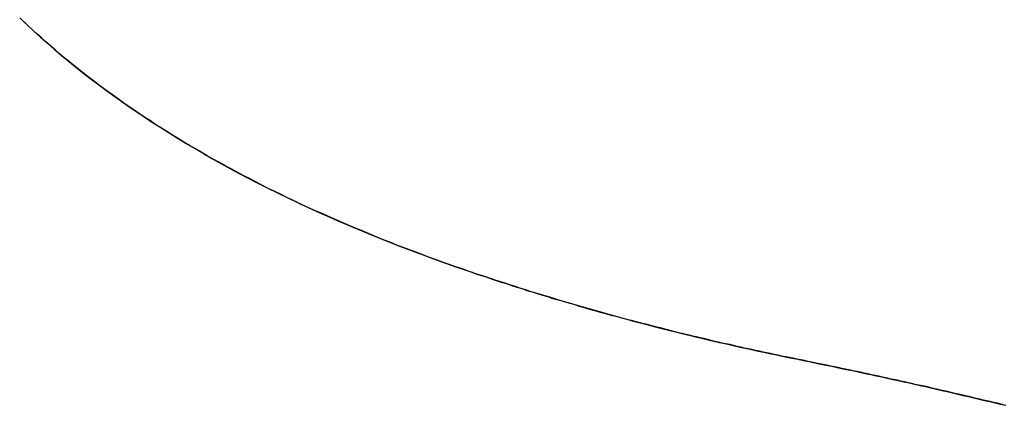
# Model space of a CAD drawing. Extents: x -4.2 to 4.1, y -6.8 to 5.8.
# Tile 164 of 214: x 0.1119 to 0.1514, y -4.0776 to -4.0621. Entities that reach past the tile are written whole.
import ezdxf

# ---------------------------------------------------------------- set-up
doc = ezdxf.new("R2010")
doc.units = 0
doc.layers.get('0').update_dxf_attribs({"linetype": 'CONTINUOUS'})

# ---------------------------------------------------------------- blocks, each defined once
blk = doc.blocks.new('*U1')
blk.add_line((0.129401, -4.07205, 4.435), (0.129401, -4.07205, 4.4349))
blk.add_line((0.129401, -4.07205, 4.435), (0.129401, -4.07205, 4.4349))
for points in [[(0.129401, -4.07205, 4.435), (0.129098, -4.07194, 4.435), (0.128798, -4.07184, 4.435), (0.128499, -4.07173, 4.435), (0.128202, -4.07162, 4.435), (0.127907, -4.07151, 4.435), (0.127613, -4.0714, 4.435), (0.127321, -4.07129, 4.435), (0.127032, -4.07118, 4.435), (0.126743, -4.07106, 4.435), (0.126457, -4.07095, 4.435), (0.126173, -4.07084, 4.435), (0.12589, -4.07072, 4.435), (0.125609, -4.0706, 4.435), (0.12533, -4.07049, 4.435), (0.125053, -4.07037, 4.435), (0.124777, -4.07025, 4.435), (0.124504, -4.07013, 4.435), (0.124232, -4.07001, 4.435), (0.123962, -4.06989, 4.435), (0.123693, -4.06977, 4.435), (0.123427, -4.06965, 4.435), (0.123162, -4.06953, 4.435), (0.122899, -4.0694, 4.435), (0.122638, -4.06928, 4.435), (0.122379, -4.06915, 4.435), (0.122122, -4.06903, 4.435), (0.121866, -4.0689, 4.435), (0.121612, -4.06877, 4.435), (0.12136, -4.06864, 4.435), (0.12111, -4.06851, 4.435), (0.120861, -4.06838, 4.435), (0.120615, -4.06825, 4.435), (0.12037, -4.06812, 4.435), (0.120127, -4.06799, 4.435), (0.119885, -4.06785, 4.435), (0.119646, -4.06772, 4.435), (0.119408, -4.06759, 4.435), (0.119172, -4.06745, 4.435), (0.118938, -4.06731, 4.435), (0.118706, -4.06718, 4.435), (0.118475, -4.06704, 4.435), (0.118247, -4.0669, 4.435), (0.11802, -4.06676, 4.435), (0.117795, -4.06662, 4.435), (0.117571, -4.06648, 4.435), (0.11735, -4.06634, 4.435), (0.11713, -4.06619, 4.435), (0.116912, -4.06605, 4.435), (0.116696, -4.06591, 4.435), (0.116482, -4.06576, 4.435), (0.116269, -4.06561, 4.435), (0.116059, -4.06547, 4.435), (0.11585, -4.06532, 4.435), (0.115643, -4.06517, 4.435), (0.115437, -4.06502, 4.435), (0.115234, -4.06487, 4.435), (0.115032, -4.06472, 4.435), (0.114832, -4.06457, 4.435), (0.114634, -4.06442, 4.435), (0.114438, -4.06427, 4.435), (0.114243, -4.06411, 4.435), (0.114051, -4.06396, 4.435), (0.11386, -4.0638, 4.435), (0.113671, -4.06365, 4.435), (0.113483, -4.06349, 4.435), (0.113298, -4.06333, 4.435), (0.113114, -4.06317, 4.435), (0.112932, -4.06301, 4.435), (0.112752, -4.06285, 4.435), (0.112574, -4.06269, 4.435), (0.112397, -4.06253, 4.435), (0.112223, -4.06237, 4.435), (0.11205, -4.06221, 4.435), (0.111879, -4.06204, 4.435)], [(0.129401, -4.07205, 4.435), (0.129098, -4.07194, 4.435), (0.128798, -4.07184, 4.435), (0.128499, -4.07173, 4.435), (0.128202, -4.07162, 4.435), (0.127907, -4.07151, 4.435), (0.127613, -4.0714, 4.435), (0.127321, -4.07129, 4.435), (0.127032, -4.07118, 4.435), (0.126743, -4.07106, 4.435), (0.126457, -4.07095, 4.435), (0.126173, -4.07084, 4.435), (0.12589, -4.07072, 4.435), (0.125609, -4.0706, 4.435), (0.12533, -4.07049, 4.435), (0.125053, -4.07037, 4.435), (0.124777, -4.07025, 4.435), (0.124504, -4.07013, 4.435), (0.124232, -4.07001, 4.435), (0.123962, -4.06989, 4.435), (0.123693, -4.06977, 4.435), (0.123427, -4.06965, 4.435), (0.123162, -4.06953, 4.435), (0.122899, -4.0694, 4.435), (0.122638, -4.06928, 4.435), (0.122379, -4.06915, 4.435), (0.122122, -4.06903, 4.435), (0.121866, -4.0689, 4.435), (0.121612, -4.06877, 4.435), (0.12136, -4.06864, 4.435), (0.12111, -4.06851, 4.435), (0.120861, -4.06838, 4.435), (0.120615, -4.06825, 4.435), (0.12037, -4.06812, 4.435), (0.120127, -4.06799, 4.435), (0.119885, -4.06785, 4.435), (0.119646, -4.06772, 4.435), (0.119408, -4.06759, 4.435), (0.119172, -4.06745, 4.435), (0.118938, -4.06731, 4.435), (0.118706, -4.06718, 4.435), (0.118475, -4.06704, 4.435), (0.118247, -4.0669, 4.435), (0.11802, -4.06676, 4.435), (0.117795, -4.06662, 4.435), (0.117571, -4.06648, 4.435), (0.11735, -4.06634, 4.435), (0.11713, -4.06619, 4.435), (0.116912, -4.06605, 4.435), (0.116696, -4.06591, 4.435), (0.116482, -4.06576, 4.435), (0.116269, -4.06561, 4.435), (0.116059, -4.06547, 4.435), (0.11585, -4.06532, 4.435), (0.115643, -4.06517, 4.435), (0.115437, -4.06502, 4.435), (0.115234, -4.06487, 4.435), (0.115032, -4.06472, 4.435), (0.114832, -4.06457, 4.435), (0.114634, -4.06442, 4.435), (0.114438, -4.06427, 4.435), (0.114243, -4.06411, 4.435), (0.114051, -4.06396, 4.435), (0.11386, -4.0638, 4.435), (0.113671, -4.06365, 4.435), (0.113483, -4.06349, 4.435), (0.113298, -4.06333, 4.435), (0.113114, -4.06317, 4.435), (0.112932, -4.06301, 4.435), (0.112752, -4.06285, 4.435), (0.112574, -4.06269, 4.435), (0.112397, -4.06253, 4.435), (0.112223, -4.06237, 4.435), (0.11205, -4.06221, 4.435), (0.111879, -4.06204, 4.435)], [(0.111931, -4.06209, 4.4349), (0.11219, -4.06234, 4.4349), (0.112453, -4.06258, 4.4349), (0.11272, -4.06282, 4.4349), (0.112991, -4.06307, 4.4349), (0.113266, -4.0633, 4.4349), (0.113545, -4.06354, 4.4349), (0.113828, -4.06378, 4.4349), (0.114116, -4.06401, 4.4349), (0.114407, -4.06424, 4.4349), (0.114703, -4.06447, 4.4349), (0.115002, -4.0647, 4.4349), (0.115306, -4.06493, 4.4349), (0.115614, -4.06515, 4.4349), (0.115925, -4.06537, 4.4349), (0.116241, -4.0656, 4.4349), (0.116561, -4.06581, 4.4349), (0.116885, -4.06603, 4.4349), (0.117213, -4.06625, 4.4349), (0.117545, -4.06646, 4.4349), (0.117881, -4.06667, 4.4349), (0.118222, -4.06688, 4.4349), (0.118566, -4.06709, 4.4349), (0.118914, -4.0673, 4.4349), (0.119267, -4.0675, 4.4349), (0.119623, -4.06771, 4.4349), (0.119984, -4.06791, 4.4349), (0.120349, -4.06811, 4.4349), (0.120717, -4.06831, 4.4349), (0.12109, -4.0685, 4.4349), (0.121467, -4.0687, 4.4349), (0.121848, -4.06889, 4.4349), (0.122233, -4.06908, 4.4349), (0.122622, -4.06927, 4.4349), (0.123015, -4.06946, 4.4349), (0.123412, -4.06964, 4.4349), (0.123814, -4.06983, 4.4349), (0.124219, -4.07001, 4.4349), (0.124628, -4.07019, 4.4349), (0.125042, -4.07037, 4.4349), (0.12546, -4.07054, 4.4349), (0.125881, -4.07072, 4.4349), (0.126307, -4.07089, 4.4349), (0.126737, -4.07106, 4.4349), (0.127171, -4.07123, 4.4349), (0.127608, -4.0714, 4.4349), (0.12805, -4.07156, 4.4349), (0.128496, -4.07173, 4.4349), (0.128947, -4.07189, 4.4349), (0.129401, -4.07205, 4.4349)], [(0.111931, -4.06209, 4.4349), (0.11219, -4.06234, 4.4349), (0.112453, -4.06258, 4.4349), (0.11272, -4.06282, 4.4349), (0.112991, -4.06307, 4.4349), (0.113266, -4.0633, 4.4349), (0.113545, -4.06354, 4.4349), (0.113828, -4.06378, 4.4349), (0.114116, -4.06401, 4.4349), (0.114407, -4.06424, 4.4349), (0.114703, -4.06447, 4.4349), (0.115002, -4.0647, 4.4349), (0.115306, -4.06493, 4.4349), (0.115614, -4.06515, 4.4349), (0.115925, -4.06537, 4.4349), (0.116241, -4.0656, 4.4349), (0.116561, -4.06581, 4.4349), (0.116885, -4.06603, 4.4349), (0.117213, -4.06625, 4.4349), (0.117545, -4.06646, 4.4349), (0.117881, -4.06667, 4.4349), (0.118222, -4.06688, 4.4349), (0.118566, -4.06709, 4.4349), (0.118914, -4.0673, 4.4349), (0.119267, -4.0675, 4.4349), (0.119623, -4.06771, 4.4349), (0.119984, -4.06791, 4.4349), (0.120349, -4.06811, 4.4349), (0.120717, -4.06831, 4.4349), (0.12109, -4.0685, 4.4349), (0.121467, -4.0687, 4.4349), (0.121848, -4.06889, 4.4349), (0.122233, -4.06908, 4.4349), (0.122622, -4.06927, 4.4349), (0.123015, -4.06946, 4.4349), (0.123412, -4.06964, 4.4349), (0.123814, -4.06983, 4.4349), (0.124219, -4.07001, 4.4349), (0.124628, -4.07019, 4.4349), (0.125042, -4.07037, 4.4349), (0.12546, -4.07054, 4.4349), (0.125881, -4.07072, 4.4349), (0.126307, -4.07089, 4.4349), (0.126737, -4.07106, 4.4349), (0.127171, -4.07123, 4.4349), (0.127608, -4.0714, 4.4349), (0.12805, -4.07156, 4.4349), (0.128496, -4.07173, 4.4349), (0.128947, -4.07189, 4.4349), (0.129401, -4.07205, 4.4349)], [(0.151435, -4.07761, 4.435), (0.151294, -4.07757, 4.435), (0.151153, -4.07754, 4.435), (0.151011, -4.07751, 4.435), (0.15087, -4.07747, 4.435), (0.150728, -4.07744, 4.435), (0.150586, -4.07741, 4.435), (0.150444, -4.07737, 4.435), (0.150302, -4.07734, 4.435), (0.15016, -4.0773, 4.435), (0.150017, -4.07727, 4.435), (0.149874, -4.07724, 4.435), (0.149731, -4.0772, 4.435), (0.149588, -4.07717, 4.435), (0.149445, -4.07714, 4.435), (0.149301, -4.0771, 4.435), (0.149157, -4.07707, 4.435), (0.149013, -4.07704, 4.435), (0.148869, -4.07701, 4.435), (0.148725, -4.07697, 4.435), (0.14858, -4.07694, 4.435), (0.148436, -4.07691, 4.435), (0.148291, -4.07687, 4.435), (0.148146, -4.07684, 4.435), (0.148001, -4.07681, 4.435), (0.147855, -4.07678, 4.435), (0.147709, -4.07674, 4.435), (0.147564, -4.07671, 4.435), (0.147418, -4.07668, 4.435), (0.147271, -4.07665, 4.435), (0.147125, -4.07661, 4.435), (0.146978, -4.07658, 4.435), (0.146832, -4.07655, 4.435), (0.146685, -4.07652, 4.435), (0.146538, -4.07649, 4.435), (0.14639, -4.07645, 4.435), (0.146243, -4.07642, 4.435), (0.146095, -4.07639, 4.435), (0.145947, -4.07636, 4.435), (0.145799, -4.07633, 4.435), (0.145651, -4.07629, 4.435), (0.145502, -4.07626, 4.435), (0.145354, -4.07623, 4.435), (0.145205, -4.0762, 4.435), (0.145056, -4.07617, 4.435), (0.144906, -4.07614, 4.435), (0.144757, -4.0761, 4.435), (0.144607, -4.07607, 4.435), (0.144458, -4.07604, 4.435), (0.144308, -4.07601, 4.435), (0.144158, -4.07598, 4.435), (0.144007, -4.07595, 4.435), (0.143857, -4.07592, 4.435), (0.143706, -4.07589, 4.435), (0.143555, -4.07586, 4.435), (0.143404, -4.07582, 4.435), (0.143253, -4.07579, 4.435), (0.143101, -4.07576, 4.435), (0.142949, -4.07573, 4.435), (0.142798, -4.0757, 4.435), (0.142647, -4.07567, 4.435), (0.142495, -4.07564, 4.435), (0.142345, -4.07561, 4.435), (0.142194, -4.07558, 4.435), (0.142043, -4.07554, 4.435), (0.141893, -4.07551, 4.435), (0.141743, -4.07548, 4.435), (0.141593, -4.07545, 4.435), (0.141443, -4.07542, 4.435), (0.141293, -4.07538, 4.435), (0.141144, -4.07535, 4.435), (0.140995, -4.07532, 4.435), (0.140846, -4.07528, 4.435), (0.140697, -4.07525, 4.435), (0.140548, -4.07522, 4.435), (0.1404, -4.07518, 4.435), (0.140251, -4.07515, 4.435), (0.140103, -4.07512, 4.435), (0.139955, -4.07508, 4.435), (0.139808, -4.07505, 4.435), (0.13966, -4.07501, 4.435), (0.139513, -4.07498, 4.435), (0.139366, -4.07494, 4.435), (0.139219, -4.07491, 4.435), (0.139072, -4.07487, 4.435), (0.138925, -4.07484, 4.435), (0.138779, -4.0748, 4.435), (0.138633, -4.07477, 4.435), (0.138487, -4.07473, 4.435), (0.138341, -4.0747, 4.435), (0.138195, -4.07466, 4.435), (0.13805, -4.07462, 4.435), (0.137905, -4.07459, 4.435), (0.13776, -4.07455, 4.435), (0.137615, -4.07451, 4.435), (0.13747, -4.07448, 4.435), (0.137325, -4.07444, 4.435), (0.137181, -4.0744, 4.435), (0.137037, -4.07436, 4.435), (0.136893, -4.07433, 4.435), (0.136749, -4.07429, 4.435), (0.136606, -4.07425, 4.435), (0.136462, -4.07421, 4.435), (0.136319, -4.07418, 4.435), (0.136176, -4.07414, 4.435), (0.136033, -4.0741, 4.435), (0.135891, -4.07406, 4.435), (0.135748, -4.07402, 4.435), (0.135606, -4.07398, 4.435), (0.135464, -4.07394, 4.435), (0.135322, -4.0739, 4.435), (0.135181, -4.07386, 4.435), (0.135039, -4.07382, 4.435), (0.134898, -4.07378, 4.435), (0.134757, -4.07374, 4.435), (0.134616, -4.0737, 4.435), (0.134475, -4.07366, 4.435), (0.134334, -4.07362, 4.435), (0.134194, -4.07358, 4.435), (0.134054, -4.07354, 4.435), (0.133914, -4.0735, 4.435), (0.133774, -4.07346, 4.435), (0.133635, -4.07342, 4.435), (0.133495, -4.07338, 4.435), (0.133356, -4.07333, 4.435), (0.133217, -4.07329, 4.435), (0.133078, -4.07325, 4.435), (0.132939, -4.07321, 4.435), (0.132801, -4.07316, 4.435), (0.132663, -4.07312, 4.435), (0.132525, -4.07308, 4.435), (0.132387, -4.07304, 4.435), (0.132249, -4.07299, 4.435), (0.132112, -4.07295, 4.435), (0.131974, -4.07291, 4.435), (0.131837, -4.07286, 4.435), (0.1317, -4.07282, 4.435), (0.131563, -4.07278, 4.435), (0.131427, -4.07273, 4.435), (0.13129, -4.07269, 4.435), (0.131154, -4.07264, 4.435), (0.131018, -4.0726, 4.435), (0.130882, -4.07255, 4.435), (0.130747, -4.07251, 4.435), (0.130611, -4.07246, 4.435), (0.130476, -4.07242, 4.435), (0.130341, -4.07237, 4.435), (0.130206, -4.07233, 4.435), (0.130071, -4.07228, 4.435), (0.129937, -4.07224, 4.435), (0.129803, -4.07219, 4.435), (0.129668, -4.07214, 4.435), (0.129535, -4.0721, 4.435), (0.129401, -4.07205, 4.435)], [(0.151435, -4.07761, 4.435), (0.151294, -4.07757, 4.435), (0.151153, -4.07754, 4.435), (0.151011, -4.07751, 4.435), (0.15087, -4.07747, 4.435), (0.150728, -4.07744, 4.435), (0.150586, -4.07741, 4.435), (0.150444, -4.07737, 4.435), (0.150302, -4.07734, 4.435), (0.15016, -4.0773, 4.435), (0.150017, -4.07727, 4.435), (0.149874, -4.07724, 4.435), (0.149731, -4.0772, 4.435), (0.149588, -4.07717, 4.435), (0.149445, -4.07714, 4.435), (0.149301, -4.0771, 4.435), (0.149157, -4.07707, 4.435), (0.149013, -4.07704, 4.435), (0.148869, -4.07701, 4.435), (0.148725, -4.07697, 4.435), (0.14858, -4.07694, 4.435), (0.148436, -4.07691, 4.435), (0.148291, -4.07687, 4.435), (0.148146, -4.07684, 4.435), (0.148001, -4.07681, 4.435), (0.147855, -4.07678, 4.435), (0.147709, -4.07674, 4.435), (0.147564, -4.07671, 4.435), (0.147418, -4.07668, 4.435), (0.147271, -4.07665, 4.435), (0.147125, -4.07661, 4.435), (0.146978, -4.07658, 4.435), (0.146832, -4.07655, 4.435), (0.146685, -4.07652, 4.435), (0.146538, -4.07649, 4.435), (0.14639, -4.07645, 4.435), (0.146243, -4.07642, 4.435), (0.146095, -4.07639, 4.435), (0.145947, -4.07636, 4.435), (0.145799, -4.07633, 4.435), (0.145651, -4.07629, 4.435), (0.145502, -4.07626, 4.435), (0.145354, -4.07623, 4.435), (0.145205, -4.0762, 4.435), (0.145056, -4.07617, 4.435), (0.144906, -4.07614, 4.435), (0.144757, -4.0761, 4.435), (0.144607, -4.07607, 4.435), (0.144458, -4.07604, 4.435), (0.144308, -4.07601, 4.435), (0.144158, -4.07598, 4.435), (0.144007, -4.07595, 4.435), (0.143857, -4.07592, 4.435), (0.143706, -4.07589, 4.435), (0.143555, -4.07586, 4.435), (0.143404, -4.07582, 4.435), (0.143253, -4.07579, 4.435), (0.143101, -4.07576, 4.435), (0.142949, -4.07573, 4.435), (0.142798, -4.0757, 4.435), (0.142647, -4.07567, 4.435), (0.142495, -4.07564, 4.435), (0.142345, -4.07561, 4.435), (0.142194, -4.07558, 4.435), (0.142043, -4.07554, 4.435), (0.141893, -4.07551, 4.435), (0.141743, -4.07548, 4.435), (0.141593, -4.07545, 4.435), (0.141443, -4.07542, 4.435), (0.141293, -4.07538, 4.435), (0.141144, -4.07535, 4.435), (0.140995, -4.07532, 4.435), (0.140846, -4.07528, 4.435), (0.140697, -4.07525, 4.435), (0.140548, -4.07522, 4.435), (0.1404, -4.07518, 4.435), (0.140251, -4.07515, 4.435), (0.140103, -4.07512, 4.435), (0.139955, -4.07508, 4.435), (0.139808, -4.07505, 4.435), (0.13966, -4.07501, 4.435), (0.139513, -4.07498, 4.435), (0.139366, -4.07494, 4.435), (0.139219, -4.07491, 4.435), (0.139072, -4.07487, 4.435), (0.138925, -4.07484, 4.435), (0.138779, -4.0748, 4.435), (0.138633, -4.07477, 4.435), (0.138487, -4.07473, 4.435), (0.138341, -4.0747, 4.435), (0.138195, -4.07466, 4.435), (0.13805, -4.07462, 4.435), (0.137905, -4.07459, 4.435), (0.13776, -4.07455, 4.435), (0.137615, -4.07451, 4.435), (0.13747, -4.07448, 4.435), (0.137325, -4.07444, 4.435), (0.137181, -4.0744, 4.435), (0.137037, -4.07436, 4.435), (0.136893, -4.07433, 4.435), (0.136749, -4.07429, 4.435), (0.136606, -4.07425, 4.435), (0.136462, -4.07421, 4.435), (0.136319, -4.07418, 4.435), (0.136176, -4.07414, 4.435), (0.136033, -4.0741, 4.435), (0.135891, -4.07406, 4.435), (0.135748, -4.07402, 4.435), (0.135606, -4.07398, 4.435), (0.135464, -4.07394, 4.435), (0.135322, -4.0739, 4.435), (0.135181, -4.07386, 4.435), (0.135039, -4.07382, 4.435), (0.134898, -4.07378, 4.435), (0.134757, -4.07374, 4.435), (0.134616, -4.0737, 4.435), (0.134475, -4.07366, 4.435), (0.134334, -4.07362, 4.435), (0.134194, -4.07358, 4.435), (0.134054, -4.07354, 4.435), (0.133914, -4.0735, 4.435), (0.133774, -4.07346, 4.435), (0.133635, -4.07342, 4.435), (0.133495, -4.07338, 4.435), (0.133356, -4.07333, 4.435), (0.133217, -4.07329, 4.435), (0.133078, -4.07325, 4.435), (0.132939, -4.07321, 4.435), (0.132801, -4.07316, 4.435), (0.132663, -4.07312, 4.435), (0.132525, -4.07308, 4.435), (0.132387, -4.07304, 4.435), (0.132249, -4.07299, 4.435), (0.132112, -4.07295, 4.435), (0.131974, -4.07291, 4.435), (0.131837, -4.07286, 4.435), (0.1317, -4.07282, 4.435), (0.131563, -4.07278, 4.435), (0.131427, -4.07273, 4.435), (0.13129, -4.07269, 4.435), (0.131154, -4.07264, 4.435), (0.131018, -4.0726, 4.435), (0.130882, -4.07255, 4.435), (0.130747, -4.07251, 4.435), (0.130611, -4.07246, 4.435), (0.130476, -4.07242, 4.435), (0.130341, -4.07237, 4.435), (0.130206, -4.07233, 4.435), (0.130071, -4.07228, 4.435), (0.129937, -4.07224, 4.435), (0.129803, -4.07219, 4.435), (0.129668, -4.07214, 4.435), (0.129535, -4.0721, 4.435), (0.129401, -4.07205, 4.435)], [(0.129401, -4.07205, 4.4349), (0.129602, -4.07212, 4.4349), (0.129804, -4.07219, 4.4349), (0.130006, -4.07226, 4.4349), (0.130208, -4.07233, 4.4349), (0.130411, -4.0724, 4.4349), (0.130614, -4.07246, 4.4349), (0.130818, -4.07253, 4.4349), (0.131022, -4.0726, 4.4349), (0.131227, -4.07267, 4.4349), (0.131432, -4.07273, 4.4349), (0.131638, -4.0728, 4.4349), (0.131844, -4.07287, 4.4349), (0.13205, -4.07293, 4.4349), (0.132257, -4.073, 4.4349), (0.132464, -4.07306, 4.4349), (0.132671, -4.07312, 4.4349), (0.132879, -4.07319, 4.4349), (0.133088, -4.07325, 4.4349), (0.133297, -4.07332, 4.4349), (0.133506, -4.07338, 4.4349), (0.133716, -4.07344, 4.4349), (0.133926, -4.0735, 4.4349), (0.134137, -4.07356, 4.4349), (0.134348, -4.07363, 4.4349), (0.134559, -4.07369, 4.4349), (0.134771, -4.07375, 4.4349), (0.134983, -4.07381, 4.4349), (0.135196, -4.07387, 4.4349), (0.135409, -4.07393, 4.4349), (0.135623, -4.07399, 4.4349), (0.135837, -4.07404, 4.4349), (0.136051, -4.0741, 4.4349), (0.136266, -4.07416, 4.4349), (0.136482, -4.07422, 4.4349), (0.136697, -4.07428, 4.4349), (0.136913, -4.07433, 4.4349), (0.13713, -4.07439, 4.4349), (0.137347, -4.07445, 4.4349), (0.137565, -4.0745, 4.4349), (0.137782, -4.07456, 4.4349), (0.138001, -4.07461, 4.4349), (0.138219, -4.07467, 4.4349), (0.138439, -4.07472, 4.4349), (0.138658, -4.07477, 4.4349), (0.138878, -4.07483, 4.4349), (0.139099, -4.07488, 4.4349), (0.139319, -4.07493, 4.4349), (0.139541, -4.07499, 4.4349), (0.139762, -4.07504, 4.4349), (0.139985, -4.07509, 4.4349), (0.140207, -4.07514, 4.4349), (0.14043, -4.07519, 4.4349), (0.140654, -4.07524, 4.4349), (0.140877, -4.07529, 4.4349), (0.141102, -4.07534, 4.4349), (0.141326, -4.07539, 4.4349), (0.141551, -4.07544, 4.4349), (0.141777, -4.07549, 4.4349), (0.142003, -4.07554, 4.4349), (0.142229, -4.07558, 4.4349), (0.142456, -4.07563, 4.4349), (0.142684, -4.07568, 4.4349), (0.142911, -4.07572, 4.4349), (0.143139, -4.07577, 4.4349), (0.143367, -4.07582, 4.4349), (0.143594, -4.07586, 4.4349), (0.143821, -4.07591, 4.4349), (0.144047, -4.07596, 4.4349), (0.144273, -4.076, 4.4349), (0.144499, -4.07605, 4.4349), (0.144724, -4.0761, 4.4349), (0.144949, -4.07615, 4.4349), (0.145173, -4.07619, 4.4349), (0.145397, -4.07624, 4.4349), (0.14562, -4.07629, 4.4349), (0.145843, -4.07634, 4.4349), (0.146066, -4.07638, 4.4349), (0.146288, -4.07643, 4.4349), (0.14651, -4.07648, 4.4349), (0.146731, -4.07653, 4.4349), (0.146952, -4.07658, 4.4349), (0.147172, -4.07662, 4.4349), (0.147392, -4.07667, 4.4349), (0.147612, -4.07672, 4.4349), (0.147831, -4.07677, 4.4349), (0.14805, -4.07682, 4.4349), (0.148268, -4.07687, 4.4349), (0.148486, -4.07692, 4.4349), (0.148703, -4.07697, 4.4349), (0.14892, -4.07702, 4.4349), (0.149137, -4.07707, 4.4349), (0.149353, -4.07712, 4.4349), (0.149569, -4.07717, 4.4349), (0.149784, -4.07722, 4.4349), (0.149999, -4.07727, 4.4349), (0.150213, -4.07732, 4.4349), (0.150427, -4.07737, 4.4349), (0.150641, -4.07742, 4.4349), (0.150854, -4.07747, 4.4349), (0.151067, -4.07752, 4.4349), (0.151279, -4.07757, 4.4349), (0.151491, -4.07762, 4.4349)], [(0.129401, -4.07205, 4.4349), (0.129602, -4.07212, 4.4349), (0.129804, -4.07219, 4.4349), (0.130006, -4.07226, 4.4349), (0.130208, -4.07233, 4.4349), (0.130411, -4.0724, 4.4349), (0.130614, -4.07246, 4.4349), (0.130818, -4.07253, 4.4349), (0.131022, -4.0726, 4.4349), (0.131227, -4.07267, 4.4349), (0.131432, -4.07273, 4.4349), (0.131638, -4.0728, 4.4349), (0.131844, -4.07287, 4.4349), (0.13205, -4.07293, 4.4349), (0.132257, -4.073, 4.4349), (0.132464, -4.07306, 4.4349), (0.132671, -4.07312, 4.4349), (0.132879, -4.07319, 4.4349), (0.133088, -4.07325, 4.4349), (0.133297, -4.07332, 4.4349), (0.133506, -4.07338, 4.4349), (0.133716, -4.07344, 4.4349), (0.133926, -4.0735, 4.4349), (0.134137, -4.07356, 4.4349), (0.134348, -4.07363, 4.4349), (0.134559, -4.07369, 4.4349), (0.134771, -4.07375, 4.4349), (0.134983, -4.07381, 4.4349), (0.135196, -4.07387, 4.4349), (0.135409, -4.07393, 4.4349), (0.135623, -4.07399, 4.4349), (0.135837, -4.07404, 4.4349), (0.136051, -4.0741, 4.4349), (0.136266, -4.07416, 4.4349), (0.136482, -4.07422, 4.4349), (0.136697, -4.07428, 4.4349), (0.136913, -4.07433, 4.4349), (0.13713, -4.07439, 4.4349), (0.137347, -4.07445, 4.4349), (0.137565, -4.0745, 4.4349), (0.137782, -4.07456, 4.4349), (0.138001, -4.07461, 4.4349), (0.138219, -4.07467, 4.4349), (0.138439, -4.07472, 4.4349), (0.138658, -4.07477, 4.4349), (0.138878, -4.07483, 4.4349), (0.139099, -4.07488, 4.4349), (0.139319, -4.07493, 4.4349), (0.139541, -4.07499, 4.4349), (0.139762, -4.07504, 4.4349), (0.139985, -4.07509, 4.4349), (0.140207, -4.07514, 4.4349), (0.14043, -4.07519, 4.4349), (0.140654, -4.07524, 4.4349), (0.140877, -4.07529, 4.4349), (0.141102, -4.07534, 4.4349), (0.141326, -4.07539, 4.4349), (0.141551, -4.07544, 4.4349), (0.141777, -4.07549, 4.4349), (0.142003, -4.07554, 4.4349), (0.142229, -4.07558, 4.4349), (0.142456, -4.07563, 4.4349), (0.142684, -4.07568, 4.4349), (0.142911, -4.07572, 4.4349), (0.143139, -4.07577, 4.4349), (0.143367, -4.07582, 4.4349), (0.143594, -4.07586, 4.4349), (0.143821, -4.07591, 4.4349), (0.144047, -4.07596, 4.4349), (0.144273, -4.076, 4.4349), (0.144499, -4.07605, 4.4349), (0.144724, -4.0761, 4.4349), (0.144949, -4.07615, 4.4349), (0.145173, -4.07619, 4.4349), (0.145397, -4.07624, 4.4349), (0.14562, -4.07629, 4.4349), (0.145843, -4.07634, 4.4349), (0.146066, -4.07638, 4.4349), (0.146288, -4.07643, 4.4349), (0.14651, -4.07648, 4.4349), (0.146731, -4.07653, 4.4349), (0.146952, -4.07658, 4.4349), (0.147172, -4.07662, 4.4349), (0.147392, -4.07667, 4.4349), (0.147612, -4.07672, 4.4349), (0.147831, -4.07677, 4.4349), (0.14805, -4.07682, 4.4349), (0.148268, -4.07687, 4.4349), (0.148486, -4.07692, 4.4349), (0.148703, -4.07697, 4.4349), (0.14892, -4.07702, 4.4349), (0.149137, -4.07707, 4.4349), (0.149353, -4.07712, 4.4349), (0.149569, -4.07717, 4.4349), (0.149784, -4.07722, 4.4349), (0.149999, -4.07727, 4.4349), (0.150213, -4.07732, 4.4349), (0.150427, -4.07737, 4.4349), (0.150641, -4.07742, 4.4349), (0.150854, -4.07747, 4.4349), (0.151067, -4.07752, 4.4349), (0.151279, -4.07757, 4.4349), (0.151491, -4.07762, 4.4349)]]:
    blk.add_polyline3d(points)

msp = doc.modelspace()

# ---------------------------------------------------------------- block references
msp.add_blockref('*U1', (0, 0))

doc.saveas('drawing.dxf')
